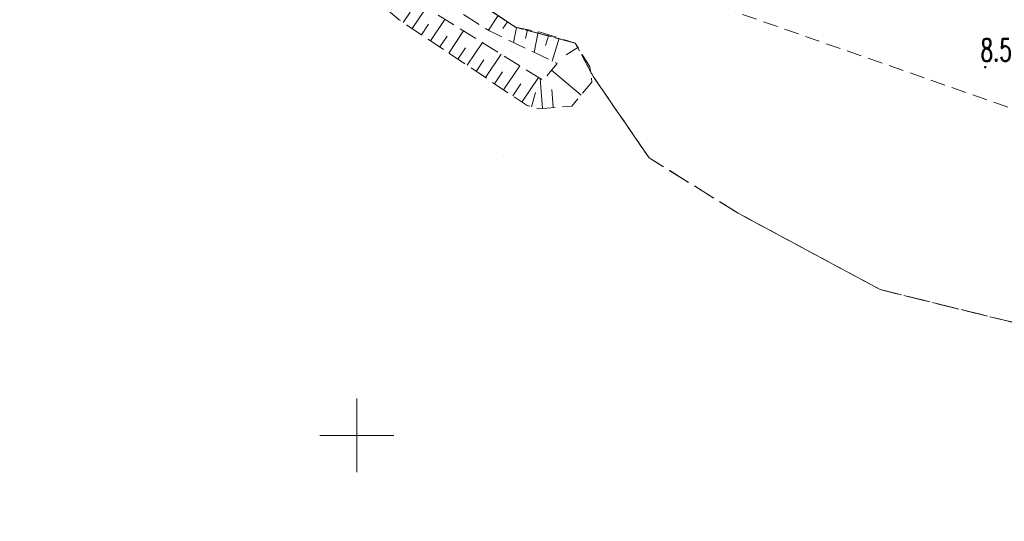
# Model space of a CAD drawing. Header units: millimetres. Extents: x -367306 to 168495, y -187323 to 82034.
# Tile 1 of 170: x -103264 to -36666, y -176834 to -142922. Entities that reach past the tile are written whole.
import ezdxf

# ---------------------------------------------------------------- set-up
doc = ezdxf.new("R2010")
doc.units = ezdxf.units.MM
doc.header["$MEASUREMENT"] = 0
for name, pattern in [('L_0_03', [1000, 500, -500]), ('L_0_04', [1500, 1000, -500]), ('L_0_05', [1750, 1250, -500]), ('L_0_06', [2000, 1500, -500])]:
    doc.linetypes.add(name, pattern=pattern)
for name, color, linetype, lineweight in [('Nowe_0_Nr_pióra__8', 7, 'Continuous', 13), ('Nowe_0_Nr_pióra__9', 7, 'Continuous', 13), ('Nowe_EGKK_Nr_pióra__8', 7, 'Continuous', 13), ('Nowe_EGKK_Nr_pióra__9', 7, 'Continuous', 13), ('Nowe_EGUG_Nr_pióra__8', 7, 'Continuous', 13), ('Nowe_EGUG_Nr_pióra__9', 7, 'Continuous', 13), ('Nowe_OTRK_Nr_pióra__8', 7, 'Continuous', 13), ('Nowe_OTRK_Nr_pióra__9', 7, 'Continuous', 13), ('Nowe_OTRN_Nr_pióra__7', 7, 'Continuous', 13), ('Nowe_OTRN_Nr_pióra__8', 7, 'Continuous', 13), ('Nowe_OTRN_Nr_pióra__9', 7, 'Continuous', 13), ('Nowe_OTRN_O_Nr_pióra__8', 7, 'Continuous', 13), ('Nowe_siatka_Nr_pióra__9', 7, 'Continuous', 13)]:
    doc.layers.add(name, color=color, linetype=linetype, lineweight=lineweight)
doc.styles.add('STYL_AUTOMATYCZNY_3', font='Simplex.shx')

msp = doc.modelspace()

# ---------------------------------------------------------------- hatches: boundary and pattern name
at = {"layer": 'Nowe_OTRN_Nr_pióra__7', "linetype": 'Continuous', "lineweight": 13}
msp.add_hatch(color=7, dxfattribs=at).paths.add_polyline_path([(-37998.1, -146130.7), (-37996.6, -146142.3), (-37992.1, -146153.2), (-37984.9, -146162.5), (-37975.6, -146169.6), (-37964.7, -146174.1), (-37953.1, -146175.7), (-37941.4, -146174.1), (-37930.6, -146169.6), (-37921.3, -146162.5), (-37914.1, -146153.2), (-37909.6, -146142.3), (-37908.1, -146130.7), (-37909.6, -146119), (-37914.1, -146108.2), (-37921.3, -146098.8), (-37930.6, -146091.7), (-37941.4, -146087.2), (-37953.1, -146085.7), (-37964.7, -146087.2), (-37975.6, -146091.7), (-37984.9, -146098.8), (-37992.1, -146108.2), (-37996.6, -146119)])

# ---------------------------------------------------------------- linework, layer by layer
at = {"layer": 'Nowe_0_Nr_pióra__8', "color": 7, "linetype": 'Continuous', "lineweight": 13}
msp.add_line((-70558.4, -152123), (-70558.3, -152123), dxfattribs=at)
at = {"layer": 'Nowe_0_Nr_pióra__9', "color": 7, "linetype": 'L_0_04', "lineweight": 13}
msp.add_lwpolyline([(-54175.8, -16615), (-36542.5, 13691.6), (-32491.5, 24497.6), (-41006.9, 52709.3), (-354.8, 78621.1), (4924.1, 35501.4), (-2954.1, 7738.8), (31962.3, -8247.3), (46488.5, 22925.7), (96328.3, 3296.1), (84395.1, -59501.6), (78496.2, -91288.2), (63259, -147476.2), (43808.2, -176834.2), (-26519.8, -152286.8), (-79150.4, -133916.5), (-87259.9, -85957.4)], close=True, dxfattribs=at)
at = {"layer": 'Nowe_EGKK_Nr_pióra__8', "color": 7, "linetype": 'Continuous', "lineweight": 13}
for p, q in [((-69718.4, -143433), (-69718.3, -143433)), ((-69718.4, -143433), (-69718.3, -143433)), ((-65688.4, -144503), (-65688.3, -144503)), ((-65688.4, -144503), (-65688.3, -144503)), ((-64458.4, -146783), (-64458.3, -146783)), ((-64458.4, -146783), (-64458.3, -146783)), ((-60688.4, -152263), (-60688.3, -152263)), ((-60688.4, -152263), (-60688.3, -152263)), ((-54658.4, -156013), (-54658.3, -156013)), ((-54658.4, -156013), (-54658.3, -156013)), ((-45058.4, -161173), (-45058.3, -161173)), ((-45058.4, -161173), (-45058.3, -161173))]:
    msp.add_line(p, q, dxfattribs=at)
at = {"layer": 'Nowe_EGKK_Nr_pióra__9', "color": 7, "linetype": 'L_0_06', "lineweight": 13, "flags": 128}
msp.add_lwpolyline([(3311.6, -137403), (-1728.4, -140123), (-13438.4, -142123), (-36138.4, -137363), (-60298.4, -123133), (-73598.4, -112563), (-79228.4, -100953), (-96338.4, -103863), (-90368.4, -119183), (-84588.4, -129593), (-76648.4, -138893), (-69718.4, -143433), (-65688.4, -144503), (-64458.4, -146783), (-60688.4, -152263), (-54658.4, -156013), (-45058.4, -161173), (-14498.4, -168703), (2961.6, -169593), (19561.6, -164263)], close=True, dxfattribs=at)
for points in [[(-69718.4, -143433), (-76648.4, -138893)], [(-65688.4, -144503), (-69718.4, -143433)], [(-64458.4, -146783), (-65688.4, -144503)], [(-60688.4, -152263), (-64458.4, -146783)], [(-54658.4, -156013), (-60688.4, -152263)], [(-45058.4, -161173), (-54658.4, -156013)], [(-14498.4, -168703), (-45058.4, -161173)]]:
    msp.add_lwpolyline(points, dxfattribs=at)
at = {"layer": 'Nowe_EGUG_Nr_pióra__8', "color": 7, "linetype": 'Continuous', "lineweight": 13}
for p, q in [((-69718.4, -143433), (-69718.3, -143433)), ((-69718.4, -143433), (-69718.3, -143433)), ((-65688.4, -144503), (-65688.3, -144503)), ((-65688.4, -144503), (-65688.3, -144503)), ((-64458.4, -146783), (-64458.3, -146783)), ((-64458.4, -146783), (-64458.3, -146783)), ((-60688.4, -152263), (-60688.3, -152263)), ((-60688.4, -152263), (-60688.3, -152263)), ((-54658.4, -156013), (-54658.3, -156013)), ((-54658.4, -156013), (-54658.3, -156013)), ((-45058.4, -161173), (-45058.3, -161173)), ((-45058.4, -161173), (-45058.3, -161173))]:
    msp.add_line(p, q, dxfattribs=at)
at = {"layer": 'Nowe_EGUG_Nr_pióra__9', "color": 7, "linetype": 'L_0_03', "lineweight": 13, "flags": 128}
msp.add_lwpolyline([(3311.6, -137403), (-1728.4, -140123), (-13438.4, -142123), (-36138.4, -137363), (-60298.4, -123133), (-73598.4, -112563), (-79228.4, -100953), (-96338.4, -103863), (-90368.4, -119183), (-84588.4, -129593), (-76648.4, -138893), (-69718.4, -143433), (-65688.4, -144503), (-64458.4, -146783), (-60688.4, -152263), (-54658.4, -156013), (-45058.4, -161173), (-14498.4, -168703), (2961.6, -169593), (19561.6, -164263)], close=True, dxfattribs=at)
for points in [[(-69718.4, -143433), (-76648.4, -138893)], [(-65688.4, -144503), (-69718.4, -143433)], [(-64458.4, -146783), (-65688.4, -144503)], [(-60688.4, -152263), (-64458.4, -146783)], [(-54658.4, -156013), (-60688.4, -152263)], [(-45058.4, -161173), (-54658.4, -156013)], [(-14498.4, -168703), (-45058.4, -161173)]]:
    msp.add_lwpolyline(points, dxfattribs=at)
at = {"layer": 'Nowe_OTRK_Nr_pióra__8', "color": 7, "linetype": 'Continuous', "lineweight": 13}
for p, q in [((-77602.9, -142923.8), (-77602.8, -142923.8)), ((-77324, -143110.7), (-77323.9, -143110.7)), ((-70278.4, -143058.7), (-70278.3, -143058.7)), ((-76706.5, -143524.4), (-76706.4, -143524.4)), ((-75610.4, -143223.9), (-75610.4, -143223.9)), ((-73469.5, -143538.3), (-73469.4, -143538.3)), ((-73234.7, -143684.1), (-73234.6, -143684.1)), ((-71560.7, -143639.8), (-71560.7, -143639.8)), ((-71490.3, -143684.2), (-71490.3, -143684.2)), ((-70583.7, -143515.6), (-70583.7, -143515.6)), ((-69718.4, -143433), (-69718.3, -143433)), ((-69650, -143446.8), (-69650, -143446.8)), ((-68921.5, -143593.8), (-68921.4, -143593.8)), ((-68192.9, -143740.8), (-68192.8, -143740.8)), ((-67996.6, -143780.4), (-67996.5, -143780.4)), ((-76089, -143938.2), (-76089, -143938.2)), ((-75471.6, -144351.9), (-75471.5, -144351.9)), ((-74360.5, -144029), (-74360.5, -144029)), ((-71971, -144468.6), (-71970.9, -144468.6)), ((-69856.1, -144467.9), (-69856, -144467.9)), ((-69043.1, -144196.6), (-69043, -144196.6)), ((-67478.4, -143942.6), (-67478.3, -143942.6)), ((-66769, -144164.7), (-66769, -144164.7)), ((-65688.4, -144503), (-65688.3, -144503)), ((-74854.1, -144765.6), (-74854.1, -144765.6)), ((-74236.6, -145179.4), (-74236.6, -145179.4)), ((-73111, -144834.7), (-73111, -144834.7)), ((-68473.3, -145131), (-68473.3, -145131)), ((-67705, -144666.7), (-67705, -144666.7)), ((-65502.9, -144804.7), (-65502.8, -144804.7)), ((-73619.2, -145593.1), (-73619.1, -145593.1)), ((-71861.7, -145640.8), (-71861.6, -145640.8)), ((-70707.3, -145253.2), (-70707.2, -145253.2)), ((-67254.5, -145715.4), (-67254.5, -145715.4)), ((-66302.7, -145296.5), (-66302.6, -145296.5)), ((-73001.7, -146006.9), (-73001.7, -146006.9)), ((-72384.3, -146420.6), (-72384.2, -146420.6)), ((-70612.4, -146446.8), (-70612.3, -146446.8)), ((-69443.6, -146037.7), (-69443.5, -146037.7)), ((-67288.8, -146334.2), (-67288.7, -146334.2)), ((-66907.1, -145882), (-66907.1, -145882)), ((-64697.7, -146114), (-64697.7, -146114)), ((-71766.8, -146834.4), (-71766.7, -146834.4)), ((-68179.9, -146822.2), (-68179.8, -146822.2)), ((-68064.9, -146893.6), (-68064.9, -146893.6)), ((-67865.4, -147017.4), (-67865.4, -147017.4)), ((-64559.7, -147143.9), (-64559.6, -147143.9)), ((-71149.3, -147248.1), (-71149.3, -147248.1)), ((-70531.9, -147661.8), (-70531.8, -147661.8)), ((-69363.1, -147252.8), (-69363, -147252.8)), ((-68368.2, -147841.8), (-68368.2, -147841.8)), ((-67263.4, -147637.8), (-67263.3, -147637.8)), ((-69914.4, -148075.6), (-69914.4, -148075.6)), ((-69296.9, -148489.3), (-69296.9, -148489.3)), ((-65294.6, -148015.6), (-65294.6, -148015.6)), ((-68943.1, -148726.5), (-68943, -148726.5)), ((-68637.3, -148811.3), (-68637.3, -148811.3)), ((-68180.2, -148938.2), (-68180.1, -148938.2)), ((-67912.1, -148918), (-67912.1, -148918)), ((-67171, -148862.1), (-67170.9, -148862.1)), ((-65929.3, -148768.3), (-65929.3, -148768.3))]:
    msp.add_line(p, q, dxfattribs=at)
at = {"layer": 'Nowe_OTRK_Nr_pióra__9', "color": 7, "linetype": 'L_0_05', "lineweight": 13, "flags": 128}
msp.add_lwpolyline([(-102536.5, -106339.4), (-99421.9, -106200.4), (-98421.6, -106931.8), (-95951.7, -113689.6), (-92594.1, -123017), (-91552.9, -125712.6), (-87935, -131131.5), (-84549.6, -136116.6), (-83096.8, -137857.7), (-78473.2, -142177.8), (-77602.9, -142923.8), (-68943.1, -148726.5), (-68180.2, -148938.2), (-65929.3, -148768.3), (-64559.7, -147143.9), (-64697.7, -146114), (-65688.4, -144503), (-67996.6, -143780.4), (-69718.4, -143433), (-73446.4, -140941.3), (-76648.4, -138893), (-84588.4, -129593), (-90186.4, -119839.2), (-90658.3, -118775.9), (-92646.4, -113604.4), (-95269.5, -106860.3), (-96464.5, -103677.7), (-98251.4, -102839.1), (-103263.8, -103139), (-103003.9, -104282.9), (-98415, -103970.8), (-97178.5, -104607.8), (-95210.8, -110020.5), (-92764.3, -116717.4), (-91640.5, -119859.9), (-87755.5, -126644.9), (-85468.6, -130647.3), (-82409, -134403.4), (-77705.4, -139765.3), (-71490.3, -143684.2), (-66907.1, -145882), (-67865.4, -147017.4), (-73469.5, -143538.3), (-77343.6, -141140.9), (-81262.9, -137457.9), (-83888.7, -134912.8), (-88026.2, -127987.9), (-92241, -120853.5), (-93419.1, -117519.2), (-95577.4, -111747.2), (-97915.2, -105544.9), (-98816.9, -105034.1), (-102813.2, -105121.6)], close=True, dxfattribs=at)
at = {"layer": 'Nowe_OTRK_Nr_pióra__9', "color": 7, "linetype": 'Continuous', "lineweight": 13, "flags": 128}
for points in [[(-77324, -143110.7), (-76860.3, -142418.8)], [(-76706.5, -143524.4), (-75764.3, -142118.2)], [(-75471.6, -144351.9), (-74499.4, -142901)], [(-71560.7, -143639.8), (-70896.3, -142645.7)], [(-70278.4, -143058.7), (-70583.7, -143515.6)], [(-76089, -143938.2), (-75610.4, -143223.9)], [(-74236.6, -145179.4), (-73234.7, -143684.1)], [(-69856.1, -144467.9), (-69650, -143446.8)], [(-68921.5, -143593.8), (-69043.1, -144196.6)], [(-68473.3, -145131), (-68192.9, -143740.8)], [(-74854.1, -144765.6), (-74360.5, -144029)], [(-73001.7, -146006.9), (-71971, -144468.6)], [(-67478.4, -143942.6), (-67705, -144666.7)], [(-67254.5, -145715.4), (-66769, -144164.7)], [(-73619.2, -145593.1), (-73111, -144834.7)], [(-65502.9, -144804.7), (-66302.7, -145296.5)], [(-72384.3, -146420.6), (-71861.7, -145640.8)], [(-71766.8, -146834.4), (-70707.3, -145253.2)], [(-71149.3, -147248.1), (-70612.4, -146446.8)], [(-70531.9, -147661.8), (-69443.6, -146037.7)], [(-65294.6, -148015.6), (-67288.8, -146334.2)], [(-69296.9, -148489.3), (-68179.9, -146822.2)], [(-67912.1, -148918), (-68064.9, -146893.6)], [(-69914.4, -148075.6), (-69363.1, -147252.8)], [(-68637.3, -148811.3), (-68368.2, -147841.8)], [(-67171, -148862.1), (-67263.4, -147637.8)]]:
    msp.add_lwpolyline(points, dxfattribs=at)
at = {"layer": 'Nowe_OTRN_Nr_pióra__8', "color": 7, "linetype": 'Continuous', "lineweight": 13}
for p, q in [((-37998.1, -146130.7), (-37998, -146130.7)), ((-37996.6, -146119), (-37996.5, -146119)), ((-37996.6, -146142.3), (-37996.5, -146142.3)), ((-37992.1, -146108.2), (-37992, -146108.2)), ((-37992.1, -146153.2), (-37992, -146153.2)), ((-37984.9, -146098.8), (-37984.9, -146098.8)), ((-37984.9, -146162.5), (-37984.9, -146162.5)), ((-37975.6, -146091.7), (-37975.5, -146091.7)), ((-37975.6, -146169.6), (-37975.5, -146169.6)), ((-37964.7, -146087.2), (-37964.7, -146087.2)), ((-37964.7, -146174.1), (-37964.7, -146174.1)), ((-37953.1, -146085.7), (-37953, -146085.7)), ((-37953.1, -146175.7), (-37953, -146175.7)), ((-37941.4, -146087.2), (-37941.4, -146087.2)), ((-37941.4, -146174.1), (-37941.4, -146174.1)), ((-37930.6, -146091.7), (-37930.5, -146091.7)), ((-37930.6, -146169.6), (-37930.5, -146169.6)), ((-37921.3, -146098.8), (-37921.2, -146098.8)), ((-37921.3, -146162.5), (-37921.2, -146162.5)), ((-37914.1, -146108.2), (-37914.1, -146108.2)), ((-37914.1, -146153.2), (-37914.1, -146153.2)), ((-37909.6, -146119), (-37909.6, -146119)), ((-37909.6, -146142.3), (-37909.6, -146142.3)), ((-37908.1, -146130.7), (-37908, -146130.7))]:
    msp.add_line(p, q, dxfattribs=at)
at = {"layer": 'Nowe_OTRN_Nr_pióra__9', "color": 7, "linetype": 'Continuous', "lineweight": 13, "flags": 128}
msp.add_lwpolyline([(-37998.1, -146130.7), (-37996.6, -146142.3), (-37992.1, -146153.2), (-37984.9, -146162.5), (-37975.6, -146169.6), (-37964.7, -146174.1), (-37953.1, -146175.7), (-37941.4, -146174.1), (-37930.6, -146169.6), (-37921.3, -146162.5), (-37914.1, -146153.2), (-37909.6, -146142.3), (-37908.1, -146130.7), (-37909.6, -146119), (-37914.1, -146108.2), (-37921.3, -146098.8), (-37930.6, -146091.7), (-37941.4, -146087.2), (-37953.1, -146085.7), (-37964.7, -146087.2), (-37975.6, -146091.7), (-37984.9, -146098.8), (-37992.1, -146108.2), (-37996.6, -146119)], close=True, dxfattribs=at)
at = {"layer": 'Nowe_siatka_Nr_pióra__9', "color": 7, "linetype": 'Continuous', "lineweight": 13, "flags": 128}
for points in [[(-80458.4, -173523), (-80458.4, -168523)], [(-82958.4, -171023), (-77958.4, -171023)]]:
    msp.add_lwpolyline(points, dxfattribs=at)

# ---------------------------------------------------------------- texts
at = {"layer": 'Nowe_OTRN_O_Nr_pióra__8', "color": 7, "linetype": 'Continuous', "lineweight": 13, "insert": (-38275.4, -145720.6), "char_height": 1500, "attachment_point": 7, "style": 'STYL_AUTOMATYCZNY_3'}
msp.add_mtext('\\A1;{\\W0.660000x;\\pql;\\FSimplex.shx;8.5}', dxfattribs=at)

doc.saveas('drawing.dxf')
